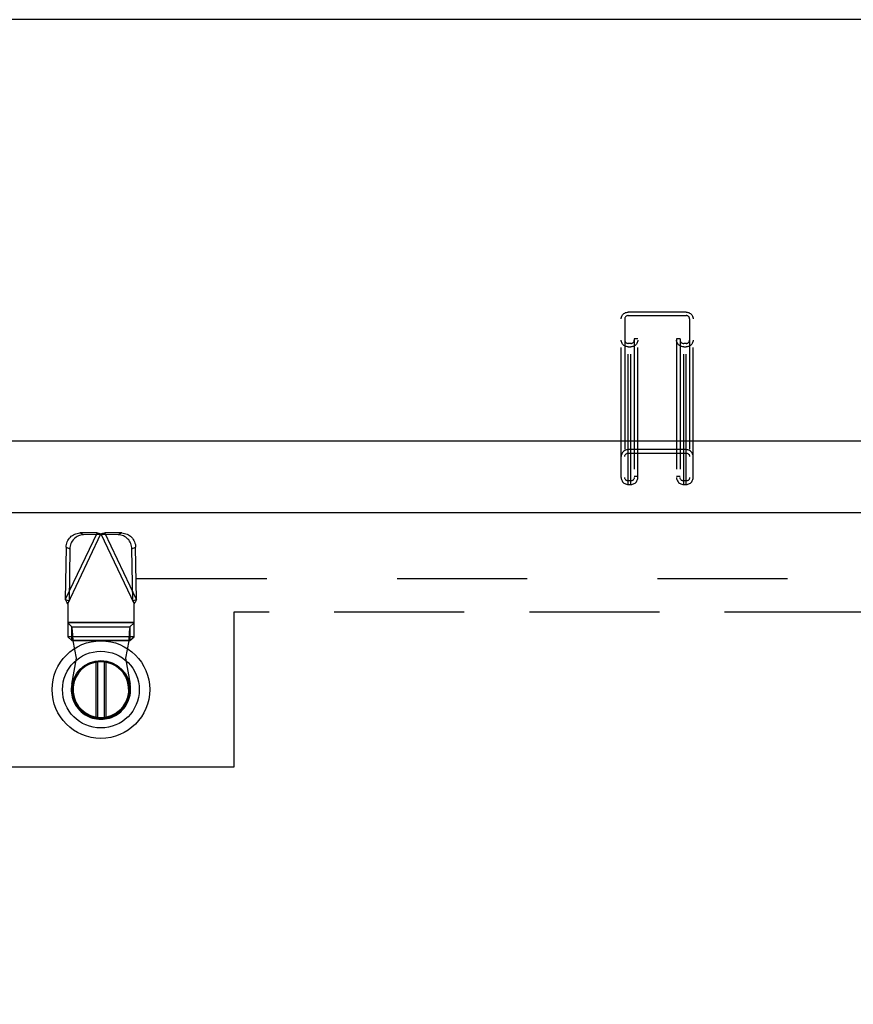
# Model space of a CAD drawing. Header units: inches. Extents: x 0 to 267, y 0 to 173.
# Tile 58 of 104: x 63 to 73, y 115 to 126. Entities that reach past the tile are written whole.
import ezdxf

# ---------------------------------------------------------------- set-up
doc = ezdxf.new("R2010")
doc.units = ezdxf.units.IN
doc.header["$LTSCALE"] = 14.696721
doc.header["$MEASUREMENT"] = 0
doc.linetypes.add('HIDDEN', pattern=[0.2, 0.1, -0.1])
doc.linetypes.add('PHANTOM', pattern=[0.8, 0.45, -0.05, 0.1, -0.05, 0.1, -0.05])
doc.layers.get('0').update_dxf_attribs({"linetype": 'CONTINUOUS'})
for name, color, linetype in [('AVAILABLE_DOOR_SPACE', 7, 'CONTINUOUS'), ('DEFAULT_2', 8, 'HIDDEN'), ('DIMENSIONS', 7, 'CONTINUOUS')]:
    doc.layers.add(name, color=color, linetype=linetype)
doc.styles.get("Standard").update_dxf_attribs({"font": 'arial.ttf'})
doc.dimstyles.new('DIMSTYLE_1', dxfattribs={"dimtxt": 1.178881, "dimasz": 1.571842, "dimexe": 0.09, "dimexo": 0.07, "dimgap": 0.0375, "dimtad": 0, "dimtih": 1, "dimtoh": 1, "dimzin": 4, "dimdsep": 46, "dimtxsty": 'Standard', "dimblk": '_FILLED', "dimblk1": '_FILLED', "dimblk2": '_FILLED', "dimcen": 0.09, "dimazin": 1, "dimtfac": 1, "dimtofl": 0, "dimtmove": 0, "dimatfit": 3, "dimldrblk": '_FILLED', "dimfxl": 0, "dimtolj": 1, "dimtzin": 4, "dimarcsym": 0})

# ---------------------------------------------------------------- blocks, each defined once
blk = doc.blocks.new('_FILLED')
at = {"color": 0, "linetype": 'ByBlock'}
blk.add_solid([(0, 0), (-1, 0.2), (-1, -0.2)], dxfattribs=at)
blk = doc.blocks.new('*D16')
at = {"layer": 'DIMENSIONS', "color": 2, "linetype": 'Continuous'}
for p, q in [((56.734, 120.66), (56.734, 123.804)), ((56.734, 119.535), (56.734, 116.065)), ((56.734, 116.065), (55.628, 116.065))]:
    blk.add_line(p, q, dxfattribs=at)
at = {"layer": 'DIMENSIONS', "color": 2, "linetype": 'Continuous', "xscale": 1.5718418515, "yscale": 1.5718418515, "zscale": 1.5718418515}
for p, rotation in [((56.734, 120.66), 270), ((56.734, 119.535), 90)]:
    blk.add_blockref('_FILLED', p, dxfattribs=dict(at, rotation=rotation))
at = {"layer": 'DIMENSIONS', "color": 2, "linetype": 'Continuous', "insert": (55.039, 116.655), "char_height": 1.1789, "width": 3.20358, "attachment_point": 3, "line_spacing_factor": 0.9}
blk.add_mtext('1.13', dxfattribs=at)

msp = doc.modelspace()

# ---------------------------------------------------------------- linework, layer by layer
at = {"color": 7, "linetype": 'Continuous'}
for p, q in [((117.181, 126.223), (49.001, 126.223)), ((48.128, 121.469), (116.805, 121.469)), ((64.193, 118.35), (64.193, 118.97)), ((64.209, 118.972), (64.209, 118.347)), ((64.288, 118.347), (64.288, 118.972)), ((64.303, 118.97), (64.303, 118.35))]:
    msp.add_line(p, q, dxfattribs=at)
at = {"color": 3, "linetype": 'Continuous'}
msp.add_line((47.008, 120.66), (81.487, 120.66), dxfattribs=at)
at = {"color": 7, "linetype": 'Continuous'}
for radius in [0.551, 0.433, 0.329, 0.317]:
    msp.add_circle((64.248, 118.66), radius, dxfattribs=at)
msp.add_arc((64.248, 118.66), 0.315, 100.0787, 79.9213, dxfattribs=at)
at = {"layer": 'AVAILABLE_DOOR_SPACE', "color": 4, "linetype": 'PHANTOM'}
for p, q in [((65.748, 119.535), (65.748, 117.785)), ((77.904, 119.535), (65.748, 119.535)), ((65.748, 117.785), (62.748, 117.785))]:
    msp.add_line(p, q, dxfattribs=at)
at = {"layer": 'DEFAULT_2', "color": 8, "linetype": 'HIDDEN'}
for p, q in [((70.123, 121.053), (70.123, 122.844)), ((70.163, 122.844), (70.163, 121.053)), ((70.203, 120.976), (70.203, 122.922)), ((70.855, 122.922), (70.203, 122.922)), ((70.203, 122.883), (70.855, 122.883)), ((70.855, 120.976), (70.855, 122.922)), ((70.895, 122.844), (70.895, 121.053)), ((70.935, 121.053), (70.935, 122.844)), ((70.27, 122.62), (70.27, 121.053)), ((70.31, 122.62), (70.27, 122.62)), ((70.31, 121.053), (70.31, 122.62)), ((70.748, 122.62), (70.748, 121.053)), ((70.788, 122.62), (70.748, 122.62)), ((70.788, 122.62), (70.788, 121.053)), ((70.23, 122.568), (70.203, 122.568)), ((70.203, 122.529), (70.23, 122.529)), ((70.23, 120.976), (70.23, 122.568)), ((70.828, 120.976), (70.828, 122.568)), ((70.855, 122.568), (70.828, 122.568)), ((70.828, 122.529), (70.855, 122.529)), ((70.855, 121.369), (70.203, 121.369)), ((70.203, 121.33), (70.855, 121.33)), ((70.31, 121.067), (70.27, 121.067)), ((70.788, 121.067), (70.748, 121.067)), ((70.23, 121.015), (70.203, 121.015)), ((70.203, 120.976), (70.23, 120.976)), ((70.855, 121.015), (70.828, 121.015)), ((70.828, 120.976), (70.855, 120.976)), ((64.204, 120.431), (63.846, 119.678)), ((63.874, 119.63), (64.248, 120.418)), ((64.204, 120.431), (64.011, 120.428)), ((64.052, 120.408), (64.011, 120.428)), ((64.245, 120.411), (64.052, 120.408)), ((64.204, 120.431), (64.245, 120.411)), ((64.204, 120.431), (64.226, 120.425)), ((64.226, 120.425), (64.248, 120.418)), ((64.248, 120.418), (64.271, 120.425)), ((64.248, 120.418), (64.622, 119.63)), ((64.251, 120.411), (64.293, 120.431)), ((64.444, 120.408), (64.251, 120.411)), ((64.271, 120.425), (64.293, 120.431)), ((64.65, 119.678), (64.293, 120.431)), ((64.486, 120.428), (64.293, 120.431)), ((64.486, 120.428), (64.444, 120.408)), ((63.856, 120.269), (63.846, 119.678)), ((63.856, 120.269), (63.898, 120.249)), ((64.599, 120.249), (64.64, 120.269)), ((64.65, 119.678), (64.64, 120.269)), ((63.898, 120.249), (63.888, 119.659)), ((64.609, 119.659), (64.599, 120.249)), ((80.82, 119.91), (48.341, 119.91)), ((63.888, 119.659), (63.846, 119.678)), ((63.874, 119.63), (63.874, 119.257)), ((64.65, 119.678), (64.609, 119.659)), ((64.622, 119.257), (64.622, 119.63)), ((64.622, 119.419), (63.874, 119.419)), ((64.622, 119.415), (63.874, 119.415)), ((63.92, 119.37), (63.874, 119.412)), ((64.622, 119.412), (64.576, 119.37)), ((63.92, 119.215), (63.92, 119.37)), ((63.92, 119.37), (64.576, 119.37)), ((64.576, 119.37), (64.576, 119.215)), ((63.874, 119.26), (64.622, 119.26)), ((63.874, 119.257), (63.92, 119.215)), ((64.576, 119.215), (63.92, 119.215)), ((63.973, 119.014), (63.935, 119.211)), ((64.562, 119.211), (63.935, 119.211)), ((64.562, 119.211), (64.524, 119.014)), ((64.576, 119.215), (64.622, 119.257)), ((63.919, 118.72), (63.973, 119.014)), ((64.524, 119.014), (64.577, 118.72))]:
    msp.add_line(p, q, dxfattribs=at)
for points in [[(70.123, 122.844), (70.123, 122.854), (70.125, 122.864), (70.129, 122.874), (70.133, 122.883), (70.139, 122.891), (70.146, 122.899), (70.154, 122.906), (70.163, 122.911), (70.172, 122.916), (70.182, 122.919), (70.192, 122.921), (70.203, 122.922)], [(70.203, 122.883), (70.196, 122.882), (70.19, 122.881), (70.185, 122.879), (70.179, 122.876), (70.174, 122.872), (70.17, 122.867), (70.167, 122.862), (70.165, 122.856), (70.163, 122.85), (70.163, 122.844)], [(70.855, 122.922), (70.866, 122.921), (70.876, 122.919), (70.886, 122.916), (70.895, 122.911), (70.904, 122.906), (70.912, 122.899), (70.919, 122.891), (70.924, 122.883), (70.929, 122.874), (70.932, 122.864), (70.934, 122.854), (70.935, 122.844)], [(70.895, 122.844), (70.895, 122.85), (70.893, 122.856), (70.891, 122.862), (70.888, 122.867), (70.883, 122.872), (70.879, 122.876), (70.873, 122.879), (70.868, 122.881), (70.862, 122.882), (70.855, 122.883)], [(70.203, 122.529), (70.192, 122.53), (70.182, 122.532), (70.172, 122.535), (70.163, 122.539), (70.154, 122.545), (70.146, 122.552), (70.139, 122.559), (70.133, 122.568), (70.129, 122.577), (70.125, 122.586), (70.123, 122.596), (70.123, 122.606)], [(70.163, 122.606), (70.163, 122.6), (70.165, 122.594), (70.167, 122.589), (70.17, 122.584), (70.174, 122.579), (70.179, 122.575), (70.185, 122.572), (70.19, 122.57), (70.196, 122.568), (70.203, 122.568)], [(70.31, 122.606), (70.309, 122.596), (70.307, 122.586), (70.304, 122.577), (70.299, 122.568), (70.294, 122.559), (70.287, 122.552), (70.279, 122.545), (70.27, 122.539), (70.261, 122.535), (70.251, 122.532), (70.241, 122.53), (70.23, 122.529)], [(70.23, 122.568), (70.237, 122.568), (70.243, 122.57), (70.248, 122.572), (70.254, 122.575), (70.258, 122.579), (70.263, 122.584), (70.266, 122.589), (70.268, 122.594), (70.27, 122.6), (70.27, 122.606)], [(70.828, 122.529), (70.817, 122.53), (70.807, 122.532), (70.797, 122.535), (70.788, 122.539), (70.779, 122.545), (70.771, 122.552), (70.764, 122.559), (70.758, 122.568), (70.754, 122.577), (70.75, 122.586), (70.748, 122.596), (70.748, 122.606)], [(70.788, 122.606), (70.788, 122.6), (70.79, 122.594), (70.792, 122.589), (70.795, 122.584), (70.799, 122.579), (70.804, 122.575), (70.81, 122.572), (70.815, 122.57), (70.821, 122.568), (70.828, 122.568)], [(70.935, 122.606), (70.934, 122.596), (70.932, 122.586), (70.929, 122.577), (70.924, 122.568), (70.919, 122.559), (70.912, 122.552), (70.904, 122.545), (70.895, 122.539), (70.886, 122.535), (70.876, 122.532), (70.866, 122.53), (70.855, 122.529)], [(70.855, 122.568), (70.862, 122.568), (70.868, 122.57), (70.873, 122.572), (70.879, 122.575), (70.883, 122.579), (70.888, 122.584), (70.891, 122.589), (70.893, 122.594), (70.895, 122.6), (70.895, 122.606)], [(70.203, 121.369), (70.192, 121.368), (70.182, 121.366), (70.172, 121.363), (70.163, 121.358), (70.154, 121.353), (70.146, 121.346), (70.139, 121.338), (70.133, 121.33), (70.129, 121.321), (70.125, 121.311), (70.123, 121.301), (70.123, 121.291)], [(70.163, 121.291), (70.163, 121.297), (70.165, 121.303), (70.167, 121.309), (70.17, 121.314), (70.174, 121.319), (70.179, 121.323), (70.185, 121.326), (70.19, 121.328), (70.196, 121.329), (70.203, 121.33)], [(70.935, 121.291), (70.934, 121.301), (70.932, 121.311), (70.929, 121.321), (70.924, 121.33), (70.919, 121.338), (70.912, 121.346), (70.904, 121.353), (70.895, 121.358), (70.886, 121.363), (70.876, 121.366), (70.866, 121.368), (70.855, 121.369)], [(70.855, 121.33), (70.862, 121.329), (70.868, 121.328), (70.873, 121.326), (70.879, 121.323), (70.883, 121.319), (70.888, 121.314), (70.891, 121.309), (70.893, 121.303), (70.895, 121.297), (70.895, 121.291)], [(70.123, 121.053), (70.123, 121.043), (70.125, 121.033), (70.129, 121.024), (70.133, 121.015), (70.139, 121.006), (70.146, 120.999), (70.154, 120.992), (70.163, 120.987), (70.172, 120.982), (70.182, 120.979), (70.192, 120.977), (70.203, 120.976)], [(70.203, 121.015), (70.196, 121.015), (70.19, 121.017), (70.185, 121.019), (70.179, 121.022), (70.174, 121.026), (70.17, 121.031), (70.167, 121.036), (70.165, 121.042), (70.163, 121.047), (70.163, 121.053)], [(70.27, 121.053), (70.27, 121.047), (70.268, 121.042), (70.266, 121.036), (70.263, 121.031), (70.258, 121.026), (70.254, 121.022), (70.248, 121.019), (70.243, 121.017), (70.237, 121.015), (70.23, 121.015)], [(70.23, 120.976), (70.241, 120.977), (70.251, 120.979), (70.261, 120.982), (70.27, 120.987), (70.279, 120.992), (70.287, 120.999), (70.294, 121.006), (70.299, 121.015), (70.304, 121.024), (70.307, 121.033), (70.309, 121.043), (70.31, 121.053)], [(70.748, 121.053), (70.748, 121.043), (70.75, 121.033), (70.754, 121.024), (70.758, 121.015), (70.764, 121.006), (70.771, 120.999), (70.779, 120.992), (70.788, 120.987), (70.797, 120.982), (70.807, 120.979), (70.817, 120.977), (70.828, 120.976)], [(70.828, 121.015), (70.821, 121.015), (70.815, 121.017), (70.81, 121.019), (70.804, 121.022), (70.799, 121.026), (70.795, 121.031), (70.792, 121.036), (70.79, 121.042), (70.788, 121.047), (70.788, 121.053)], [(70.895, 121.053), (70.895, 121.047), (70.893, 121.042), (70.891, 121.036), (70.888, 121.031), (70.883, 121.026), (70.879, 121.022), (70.873, 121.019), (70.868, 121.017), (70.862, 121.015), (70.855, 121.015)], [(70.855, 120.976), (70.866, 120.977), (70.876, 120.979), (70.886, 120.982), (70.895, 120.987), (70.904, 120.992), (70.912, 120.999), (70.919, 121.006), (70.924, 121.015), (70.929, 121.024), (70.932, 121.033), (70.934, 121.043), (70.935, 121.053)], [(63.856, 120.269), (63.857, 120.284), (63.86, 120.299), (63.863, 120.314), (63.869, 120.329), (63.875, 120.343), (63.883, 120.356), (63.892, 120.369), (63.903, 120.38), (63.914, 120.391), (63.926, 120.4), (63.939, 120.408), (63.952, 120.415), (63.966, 120.42), (63.981, 120.424), (63.996, 120.427), (64.011, 120.428)], [(64.052, 120.408), (64.037, 120.407), (64.023, 120.404), (64.008, 120.4), (63.994, 120.395), (63.98, 120.388), (63.967, 120.38), (63.955, 120.371), (63.944, 120.36), (63.934, 120.349), (63.925, 120.336), (63.917, 120.323), (63.91, 120.309), (63.905, 120.295), (63.901, 120.28), (63.899, 120.265), (63.898, 120.249)], [(64.599, 120.249), (64.598, 120.265), (64.595, 120.28), (64.591, 120.295), (64.586, 120.309), (64.58, 120.323), (64.572, 120.336), (64.563, 120.349), (64.552, 120.36), (64.541, 120.371), (64.529, 120.38), (64.516, 120.388), (64.503, 120.395), (64.488, 120.4), (64.474, 120.404), (64.459, 120.407), (64.444, 120.408)], [(64.486, 120.428), (64.501, 120.427), (64.516, 120.424), (64.53, 120.42), (64.544, 120.415), (64.558, 120.408), (64.571, 120.4), (64.583, 120.391), (64.594, 120.38), (64.604, 120.369), (64.613, 120.356), (64.621, 120.343), (64.628, 120.329), (64.633, 120.314), (64.637, 120.299), (64.639, 120.284), (64.64, 120.269)], [(63.874, 119.63), (63.865, 119.646), (63.86, 119.654), (63.855, 119.662), (63.851, 119.67), (63.846, 119.678)], [(64.637, 119.654), (64.627, 119.638), (64.622, 119.63)], [(64.65, 119.678), (64.646, 119.67), (64.641, 119.662), (64.637, 119.654)], [(63.932, 119.259), (63.931, 119.274), (63.93, 119.288), (63.929, 119.302), (63.928, 119.315), (63.926, 119.327), (63.925, 119.337), (63.924, 119.347), (63.923, 119.355), (63.922, 119.361), (63.921, 119.366), (63.92, 119.37)], [(64.576, 119.37), (64.575, 119.366), (64.574, 119.361), (64.573, 119.355), (64.572, 119.347), (64.571, 119.337), (64.57, 119.327), (64.569, 119.315), (64.568, 119.302), (64.567, 119.288), (64.566, 119.274), (64.565, 119.259), (64.564, 119.243), (64.562, 119.211)], [(63.92, 119.215), (63.923, 119.215), (63.925, 119.214), (63.928, 119.214), (63.93, 119.213), (63.932, 119.212), (63.935, 119.211)], [(63.935, 119.211), (63.934, 119.227), (63.932, 119.259)], [(64.562, 119.211), (64.564, 119.212), (64.567, 119.213), (64.569, 119.214), (64.571, 119.214), (64.574, 119.215), (64.576, 119.215)]]:
    msp.add_lwpolyline(points, dxfattribs=at)
msp.add_arc((64.248, 118.66), 0.335, 169.673, 10.327, dxfattribs=at)

# ---------------------------------------------------------------- dimensions: what is measured, and where the dimension line sits
at = {"layer": 'DIMENSIONS', "color": 2, "linetype": 'Continuous'}
dim = msp.add_linear_dim(base=(56.734389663, 119.535464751), p1=(81.486938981, 120.660464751), p2=(48.716438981, 119.535464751), angle=270, dimstyle='DIMSTYLE_1', dxfattribs=at)
dim.commit()
dim.dimension.update_dxf_attribs({"geometry": '*D16', "text_midpoint": (53.488175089, 116.058593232), "dimtype": 160})

doc.saveas('drawing.dxf')
